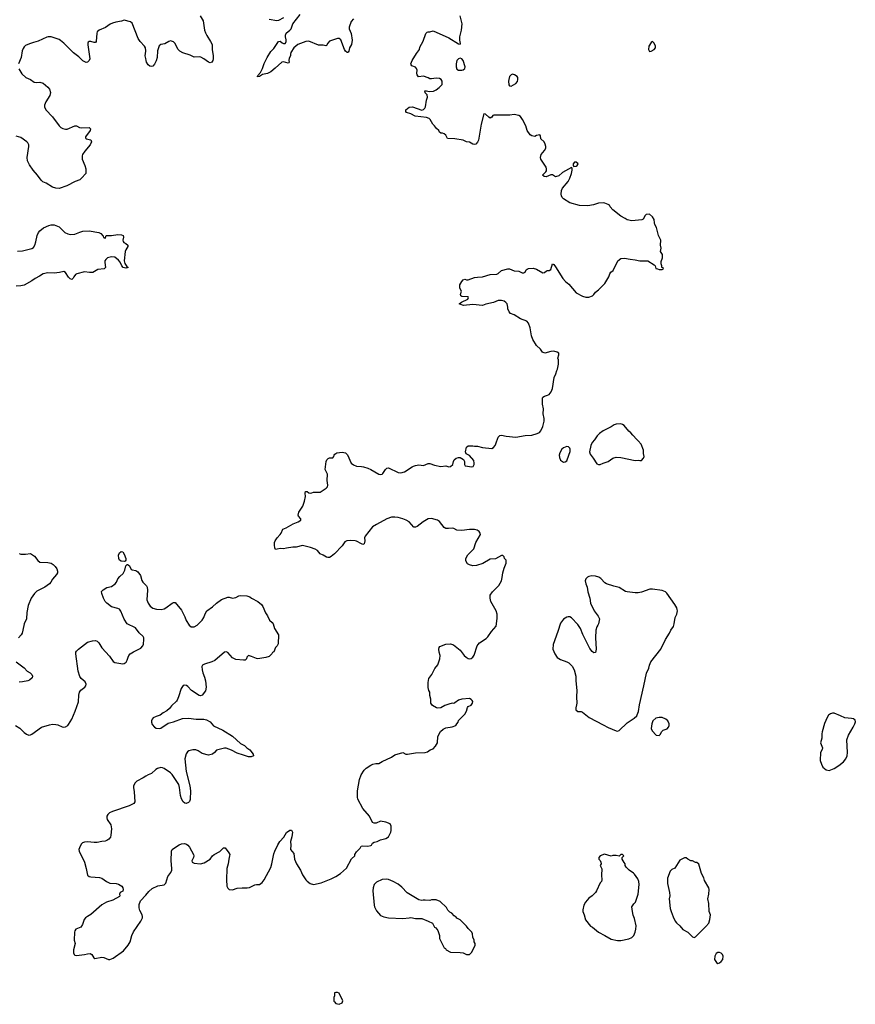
# Model space of a CAD drawing. Header units: inches. Extents: x 2221556 to 2384305, y 723442 to 892241.
# Tile 45 of 53: x 2328416 to 2338917, y 853245 to 865624. Entities that reach past the tile are written whole.
import ezdxf

# ---------------------------------------------------------------- set-up
doc = ezdxf.new("R2010")
doc.units = ezdxf.units.IN
doc.header["$MEASUREMENT"] = 0
for name, color, linetype in [('C3825', 7, 'Continuous'), ('C3826', 7, 'Continuous'), ('C3835', 7, 'Continuous'), ('C3836', 7, 'Continuous')]:
    doc.layers.add(name, color=color, linetype=linetype)

msp = doc.modelspace()

# ---------------------------------------------------------------- linework, layer by layer
at = {"layer": 'C3825', "color": 6, "elevation": 200}
for points in [[(2328410, 858914), (2328430, 858905), (2328490, 858904), (2328550, 858911), (2328600, 858880), (2328643, 858823), (2328670, 858802), (2328770, 858799), (2328810, 858789), (2328836, 858776), (2328863, 858750), (2328881, 858721), (2328891, 858691), (2328890, 858670), (2328880, 858650), (2328829, 858591), (2328807, 858550), (2328789, 858531), (2328730, 858490), (2328630, 858440), (2328601, 858410), (2328561, 858350), (2328523, 858257), (2328505, 858170), (2328500, 858090), (2328470, 858029), (2328457, 857950), (2328445, 857910), (2328435, 857890), (2328402, 857850)], [(2328362, 856750), (2328417, 856717), (2328470, 856663), (2328501, 856641), (2328530, 856630), (2328550, 856632), (2328570, 856640), (2328690, 856727), (2328790, 856760), (2328830, 856765), (2328870, 856763), (2328897, 856757), (2328950, 856733), (2328970, 856730), (2328990, 856735), (2329020, 856750), (2329030, 856761), (2329072, 856828), (2329114, 856930), (2329153, 857047), (2329158, 857130), (2329167, 857170), (2329186, 857194), (2329233, 857230), (2329245, 857250), (2329250, 857270), (2329239, 857299), (2329190, 857339), (2329170, 857364), (2329152, 857432), (2329120, 857650), (2329122, 857670), (2329130, 857686), (2329155, 857710), (2329270, 857796), (2329330, 857816), (2329370, 857818), (2329390, 857809), (2329410, 857790), (2329446, 857726), (2329543, 857623), (2329590, 857553), (2329610, 857543), (2329710, 857526), (2329730, 857531), (2329754, 857546), (2329768, 857572), (2329777, 857610), (2329788, 857630), (2329806, 857650), (2329844, 857676), (2329937, 857723), (2329963, 857750), (2329970, 857771), (2329977, 857830), (2329977, 857850), (2329968, 857870), (2329917, 857917), (2329870, 857976), (2329767, 858027), (2329728, 858088), (2329686, 858186), (2329670, 858211), (2329650, 858222), (2329570, 858243), (2329510, 858290), (2329492, 858310), (2329470, 858350), (2329447, 858410), (2329445, 858435), (2329463, 858457), (2329510, 858484), (2329570, 858498), (2329617, 858530), (2329632, 858550), (2329650, 858595), (2329675, 858625), (2329718, 858662), (2329737, 858703), (2329750, 858758), (2329765, 858775), (2329770, 858776), (2329790, 858761), (2329817, 858717), (2329829, 858709), (2329877, 858697), (2329900, 858680), (2329934, 858634), (2329951, 858571), (2329963, 858550), (2330000, 858514)], [(2328370, 857550), (2328470, 857475), (2328510, 857434), (2328547, 857410), (2328567, 857390), (2328576, 857370), (2328571, 857350), (2328539, 857321), (2328518, 857310), (2328450, 857298), (2328410, 857294)], [(2330000, 856111), (2329967, 856090), (2329889, 856051), (2329867, 856030), (2329848, 855992), (2329844, 855970), (2329854, 855914), (2329863, 855790), (2329852, 855769), (2329790, 855741), (2329581, 855670), (2329544, 855650), (2329524, 855630), (2329513, 855610), (2329510, 855590), (2329516, 855570), (2329560, 855500), (2329570, 855450), (2329563, 855370), (2329555, 855345), (2329538, 855322), (2329510, 855303), (2329490, 855296), (2329447, 855293), (2329390, 855281), (2329350, 855279), (2329270, 855288), (2329230, 855285), (2329207, 855273), (2329190, 855256), (2329167, 855210), (2329161, 855190), (2329164, 855170), (2329229, 855030), (2329253, 854950), (2329267, 854867), (2329290, 854853), (2329308, 854848), (2329417, 854837), (2329449, 854829), (2329505, 854790), (2329550, 854769), (2329630, 854765), (2329656, 854756), (2329698, 854730), (2329711, 854710), (2329716, 854690), (2329711, 854669), (2329678, 854650), (2329671, 854630), (2329676, 854610), (2329670, 854602), (2329586, 854554), (2329507, 854530), (2329450, 854496), (2329310, 854375), (2329266, 854350), (2329243, 854330), (2329226, 854310), (2329205, 854250), (2329184, 854216), (2329122, 854190), (2329108, 854170), (2329104, 854150), (2329102, 854050), (2329112, 854008), (2329093, 853930), (2329091, 853890), (2329099, 853870), (2329110, 853862), (2329130, 853857), (2329229, 853870), (2329270, 853881), (2329302, 853882), (2329322, 853870), (2329348, 853828), (2329362, 853822), (2329450, 853838), (2329474, 853834), (2329530, 853810), (2329550, 853810), (2329590, 853823), (2329722, 853918), (2329780, 853990), (2329803, 854030), (2329823, 854110), (2329844, 854156), (2329939, 854290), (2329960, 854330), (2329961, 854350), (2329956, 854370), (2329924, 854424), (2329916, 854456), (2329919, 854501), (2329936, 854544), (2330000, 854616)]]:
    msp.add_lwpolyline(points, dxfattribs=at)
msp.add_lwpolyline([(2329729, 858811), (2329690, 858817), (2329670, 858830), (2329663, 858850), (2329658, 858890), (2329670, 858921), (2329690, 858939), (2329710, 858932), (2329730, 858902), (2329750, 858851), (2329750, 858829), (2329743, 858817)], close=True, dxfattribs=at)
at = {"layer": 'C3826', "color": 6, "elevation": 200}
for points in [[(2330000, 865233), (2329996, 865270), (2329986, 865290), (2329930, 865350), (2329906, 865386), (2329830, 865578), (2329810, 865597), (2329730, 865616), (2329697, 865603), (2329626, 865594), (2329581, 865579), (2329553, 865567), (2329496, 865524), (2329416, 865490), (2329391, 865470), (2329385, 865454), (2329376, 865350), (2329370, 865338), (2329350, 865335), (2329310, 865349), (2329290, 865349), (2329278, 865342), (2329271, 865329), (2329271, 865309), (2329299, 865130), (2329291, 865109), (2329270, 865090), (2329250, 865087), (2329210, 865105), (2329158, 865158), (2329090, 865206), (2328972, 865330), (2328930, 865364), (2328910, 865376), (2328810, 865410), (2328774, 865410), (2328755, 865405), (2328650, 865352), (2328590, 865338), (2328540, 865320), (2328490, 865298), (2328470, 865281), (2328458, 865262), (2328447, 865230), (2328433, 865150), (2328402, 865070)], [(2330000, 865135), (2329993, 865170), (2330000, 865227)], [(2328404, 865004), (2328442, 864942), (2328495, 864895), (2328550, 864871), (2328597, 864837), (2328630, 864833), (2328670, 864836), (2328710, 864827), (2328770, 864776), (2328790, 864750), (2328801, 864710), (2328795, 864670), (2328744, 864590), (2328729, 864550), (2328727, 864527), (2328745, 864490), (2328830, 864402), (2328914, 864290), (2328933, 864270), (2328956, 864256), (2328990, 864247), (2329012, 864248), (2329110, 864290), (2329130, 864288), (2329169, 864269), (2329190, 864264), (2329290, 864267), (2329307, 864250), (2329301, 864230), (2329243, 864150), (2329243, 864143), (2329245, 864130), (2329250, 864127), (2329310, 864115), (2329317, 864090), (2329300, 864050), (2329235, 863970), (2329207, 863930), (2329199, 863910), (2329202, 863870), (2329234, 863790), (2329245, 863750), (2329248, 863730), (2329245, 863690), (2329194, 863630), (2329170, 863611), (2329112, 863588), (2329007, 863533), (2328910, 863501), (2328870, 863504), (2328830, 863517), (2328750, 863567), (2328706, 863586), (2328684, 863604), (2328641, 863670), (2328584, 863730), (2328538, 863798), (2328516, 863850), (2328510, 863890), (2328532, 864030), (2328531, 864051), (2328517, 864077), (2328507, 864090), (2328430, 864142), (2328370, 864159)], [(2328390, 862713), (2328450, 862717), (2328570, 862745), (2328590, 862761), (2328607, 862790), (2328620, 862830), (2328634, 862910), (2328652, 862948), (2328670, 862970), (2328714, 863006), (2328782, 863038), (2328810, 863046), (2328850, 863044), (2328910, 863020), (2328985, 862950), (2329020, 862930), (2329050, 862922), (2329110, 862929), (2329170, 862954), (2329210, 862964), (2329290, 862969), (2329410, 862950), (2329435, 862935), (2329464, 862904), (2329470, 862885), (2329482, 862882), (2329490, 862874), (2329502, 862910), (2329510, 862912), (2329570, 862912), (2329650, 862923), (2329697, 862917), (2329718, 862910), (2329721, 862890), (2329710, 862850), (2329715, 862835), (2329724, 862824), (2329750, 862810), (2329773, 862790), (2329776, 862770), (2329749, 862731), (2329742, 862710), (2329730, 862590), (2329739, 862559), (2329762, 862522), (2329778, 862510), (2329750, 862499), (2329716, 862510), (2329698, 862530), (2329677, 862577), (2329659, 862599), (2329610, 862636), (2329570, 862642), (2329521, 862630), (2329499, 862610), (2329487, 862590), (2329485, 862570), (2329493, 862510), (2329478, 862490), (2329398, 862482), (2329333, 862447), (2329294, 862446), (2329230, 862455), (2329132, 862428), (2329119, 862421), (2329096, 862390), (2329088, 862372), (2329070, 862357), (2329050, 862364), (2329030, 862385), (2328990, 862445), (2328970, 862457), (2328915, 862445), (2328850, 862438), (2328770, 862442), (2328710, 862430), (2328663, 862397), (2328610, 862370), (2328570, 862342), (2328470, 862287), (2328430, 862276), (2328370, 862275)]]:
    msp.add_lwpolyline(points, dxfattribs=at)
at = {"layer": 'C3835', "color": 6, "elevation": 200}
for points in [[(2330000, 854616), (2330039, 854661), (2330081, 854699), (2330150, 854733), (2330232, 854748), (2330254, 854766), (2330277, 854850), (2330288, 854870), (2330317, 854903), (2330327, 854930), (2330329, 854950), (2330318, 855050), (2330323, 855170), (2330334, 855190), (2330350, 855203), (2330419, 855250), (2330450, 855264), (2330487, 855267), (2330510, 855258), (2330530, 855245), (2330550, 855222), (2330599, 855130), (2330603, 855110), (2330601, 855090), (2330581, 855050), (2330585, 855030), (2330610, 855018), (2330690, 855012), (2330736, 855024), (2330811, 855069), (2330839, 855110), (2330859, 855130), (2330933, 855167), (2330979, 855210), (2330990, 855214), (2330997, 855210), (2331046, 855150), (2331055, 855130), (2331054, 855110), (2331042, 855070), (2331037, 855010), (2331017, 854950), (2331013, 854810), (2331019, 854730), (2331030, 854705), (2331050, 854689), (2331090, 854685), (2331150, 854704), (2331210, 854708), (2331273, 854707), (2331305, 854715), (2331370, 854746), (2331390, 854751), (2331430, 854751), (2331463, 854777), (2331490, 854811), (2331570, 854963), (2331585, 855010), (2331610, 855138), (2331621, 855170), (2331661, 855250), (2331687, 855293), (2331734, 855346), (2331770, 855403), (2331810, 855433), (2331830, 855434), (2331844, 855410), (2331834, 855350), (2331817, 855290), (2331824, 855244), (2331820, 855190), (2331859, 855139), (2331868, 855070), (2331894, 855010), (2331946, 854930), (2331970, 854871), (2332010, 854811), (2332030, 854791), (2332065, 854765), (2332110, 854751), (2332206, 854770), (2332330, 854821), (2332389, 854851), (2332449, 854891), (2332524, 854956), (2332585, 855075), (2332626, 855110), (2332628, 855130), (2332650, 855162), (2332694, 855206), (2332706, 855234), (2332730, 855238), (2332790, 855231), (2332830, 855242), (2332835, 855245), (2332849, 855271), (2332870, 855285), (2332906, 855290), (2332950, 855311), (2333018, 855330), (2333049, 855350), (2333081, 855410), (2333085, 855430), (2333085, 855485), (2333070, 855514), (2333015, 855535), (2332950, 855549), (2332897, 855523), (2332870, 855522), (2332849, 855529), (2332813, 855610), (2332726, 855706), (2332665, 855825), (2332659, 855850), (2332663, 855930), (2332688, 856072), (2332707, 856130), (2332746, 856190), (2332768, 856212), (2332827, 856253), (2332855, 856265), (2332890, 856271), (2332930, 856271), (2332970, 856296), (2333088, 856350), (2333130, 856381), (2333230, 856411), (2333270, 856391), (2333290, 856391), (2333390, 856405), (2333510, 856411), (2333540, 856420), (2333575, 856445), (2333610, 856458), (2333642, 856490), (2333665, 856530), (2333669, 856610), (2333705, 856675), (2333737, 856703), (2333770, 856721), (2333850, 856735), (2333898, 856750), (2333908, 856770), (2333928, 856790), (2333930, 856812), (2334010, 856892), (2334029, 856930), (2334043, 856977), (2334053, 856987), (2334090, 857007), (2334104, 857030), (2334109, 857050), (2334103, 857063), (2334090, 857078), (2334070, 857089), (2333970, 857083), (2333930, 857069), (2333886, 857034), (2333870, 857028), (2333850, 857029), (2333810, 857019), (2333760, 857000), (2333710, 856973), (2333670, 856969), (2333654, 856974), (2333603, 857003), (2333582, 857030), (2333583, 857083), (2333569, 857129), (2333569, 857170), (2333557, 857190), (2333550, 857226), (2333549, 857290), (2333558, 857342), (2333594, 857390), (2333633, 857467), (2333669, 857511), (2333697, 857590), (2333701, 857630), (2333689, 857670), (2333685, 857710), (2333689, 857730), (2333696, 857744), (2333769, 857771), (2333830, 857776), (2333866, 857766), (2333950, 857695), (2334002, 857630), (2334027, 857607), (2334050, 857593), (2334070, 857588), (2334090, 857591), (2334110, 857608), (2334125, 857635), (2334165, 857750), (2334176, 857770), (2334193, 857790), (2334276, 857844), (2334297, 857863), (2334345, 857930), (2334402, 857998), (2334417, 858097), (2334415, 858150), (2334403, 858190), (2334336, 858310), (2334327, 858350), (2334329, 858389), (2334359, 858430), (2334436, 858510), (2334469, 858570), (2334480, 858610), (2334487, 858670), (2334503, 858730), (2334529, 858790), (2334528, 858828), (2334508, 858850), (2334506, 858870), (2334487, 858887), (2334470, 858888), (2334395, 858845), (2334330, 858840), (2334235, 858785), (2334158, 858762), (2334110, 858757), (2334068, 858768), (2334043, 858783), (2334021, 858821), (2334022, 858850), (2334046, 858894), (2334123, 858970), (2334148, 859052), (2334205, 859150), (2334204, 859170), (2334189, 859190), (2334164, 859204), (2334130, 859215), (2334070, 859214), (2333970, 859200), (2333910, 859207), (2333870, 859227), (2333850, 859229), (2333805, 859225), (2333770, 859227), (2333750, 859238), (2333690, 859314), (2333665, 859330), (2333590, 859353), (2333550, 859347), (2333487, 859310), (2333410, 859253), (2333390, 859243), (2333370, 859245), (2333310, 859309), (2333273, 859333), (2333229, 859349), (2333170, 859364), (2333130, 859371), (2333090, 859370), (2333030, 859350), (2332901, 859279), (2332850, 859246), (2332756, 859130), (2332750, 859110), (2332753, 859070), (2332750, 859050), (2332745, 859035), (2332738, 859030), (2332730, 859027), (2332710, 859034), (2332650, 859067), (2332630, 859073), (2332570, 859076), (2332528, 859072), (2332503, 859057), (2332470, 859010), (2332370, 858910), (2332330, 858875), (2332310, 858864), (2332290, 858861), (2332270, 858866), (2332230, 858892), (2332190, 858909), (2332157, 858950), (2332130, 858966), (2332070, 858989), (2331970, 859013), (2331890, 858993), (2331850, 858993), (2331770, 858981), (2331730, 858969), (2331690, 858977), (2331650, 858965), (2331630, 858964), (2331622, 858982), (2331619, 859019), (2331618, 859050), (2331625, 859070), (2331650, 859110), (2331689, 859150), (2331702, 859170), (2331721, 859219), (2331763, 859237), (2331854, 859286), (2331915, 859310), (2331949, 859330), (2331949, 859350), (2331920, 859380), (2331915, 859395), (2331925, 859430), (2331973, 859507), (2331996, 859570), (2332009, 859630), (2332004, 859670), (2332009, 859691), (2332030, 859692), (2332050, 859674), (2332070, 859672), (2332087, 859673), (2332110, 859682), (2332190, 859685), (2332268, 859732), (2332286, 859750), (2332288, 859770), (2332278, 859830), (2332282, 859910), (2332255, 859970), (2332259, 860000)], [(2332736, 860000), (2332790, 859986), (2332830, 859969), (2332930, 859908), (2332950, 859905), (2332969, 859911), (2332980, 859920), (2333012, 859968), (2333030, 859986), (2333049, 859991), (2333170, 859930), (2333205, 859925), (2333250, 859940), (2333349, 860000)], [(2330000, 858514), (2330010, 858505), (2330017, 858490), (2330023, 858450), (2330012, 858330), (2330030, 858288), (2330056, 858250), (2330090, 858226), (2330134, 858214), (2330192, 858208), (2330230, 858217), (2330252, 858228), (2330330, 858286), (2330350, 858296), (2330370, 858295), (2330450, 858199), (2330490, 858116), (2330508, 858068), (2330544, 858010), (2330570, 857991), (2330610, 857990), (2330645, 858010), (2330710, 858076), (2330730, 858108), (2330747, 858153), (2330768, 858192), (2330839, 858241), (2330889, 858290), (2330950, 858332), (2331030, 858365), (2331050, 858364), (2331091, 858351), (2331130, 858361), (2331170, 858381), (2331190, 858384), (2331270, 858379), (2331310, 858367), (2331330, 858351), (2331410, 858307), (2331453, 858270), (2331470, 858246), (2331506, 858166), (2331531, 858130), (2331556, 858076), (2331590, 858046), (2331601, 858030), (2331619, 857970), (2331667, 857890), (2331665, 857775), (2331651, 857750), (2331631, 857730), (2331610, 857678), (2331591, 857669), (2331585, 857650), (2331565, 857630), (2331550, 857619), (2331510, 857603), (2331410, 857589), (2331390, 857593), (2331330, 857619), (2331290, 857628), (2331271, 857609), (2331267, 857590), (2331259, 857581), (2331250, 857573), (2331230, 857572), (2331130, 857578), (2331090, 857602), (2331030, 857667), (2331010, 857676), (2330990, 857672), (2330870, 857568), (2330830, 857550), (2330738, 857522), (2330713, 857507), (2330705, 857490), (2330710, 857450), (2330719, 857410), (2330739, 857359), (2330752, 857312), (2330760, 857230), (2330750, 857185), (2330710, 857132), (2330690, 857121), (2330670, 857126), (2330575, 857190), (2330530, 857239), (2330510, 857254), (2330490, 857258), (2330470, 857252), (2330444, 857216), (2330410, 857110), (2330395, 857070), (2330385, 857055), (2330324, 856996), (2330297, 856963), (2330265, 856935), (2330219, 856910), (2330180, 856880), (2330130, 856864), (2330093, 856847), (2330079, 856830), (2330071, 856810), (2330071, 856790), (2330082, 856762), (2330110, 856730), (2330130, 856717), (2330170, 856713), (2330190, 856718), (2330281, 856779), (2330350, 856795), (2330462, 856838), (2330538, 856842), (2330634, 856830), (2330730, 856829), (2330762, 856822), (2330810, 856795), (2330850, 856746), (2330970, 856690), (2331090, 856616), (2331190, 856523), (2331240, 856500), (2331271, 856470), (2331306, 856446), (2331348, 856390), (2331352, 856370), (2331326, 856354), (2331290, 856355), (2331230, 856379), (2331150, 856402), (2331078, 856438), (2331010, 856463), (2330990, 856464), (2330890, 856438), (2330865, 856410), (2330837, 856390), (2330790, 856378), (2330710, 856397), (2330660, 856430), (2330630, 856443), (2330590, 856445), (2330543, 856430), (2330523, 856417), (2330506, 856394), (2330490, 856330), (2330506, 856170), (2330553, 855990), (2330563, 855930), (2330559, 855821), (2330550, 855794), (2330538, 855782), (2330506, 855770), (2330490, 855772), (2330470, 855790), (2330448, 855830), (2330435, 855870), (2330423, 855970), (2330414, 856010), (2330330, 856133), (2330310, 856153), (2330230, 856211), (2330210, 856219), (2330190, 856221), (2330149, 856211), (2330125, 856195), (2330073, 856147), (2330031, 856130), (2330000, 856111)]]:
    msp.add_lwpolyline(points, dxfattribs=at)
for points in [[(2335607, 858633), (2335570, 858624), (2335550, 858614), (2335530, 858593), (2335523, 858570), (2335530, 858530), (2335547, 858487), (2335554, 858430), (2335579, 858350), (2335590, 858286), (2335636, 858190), (2335685, 858125), (2335701, 858090), (2335690, 858030), (2335683, 858010), (2335668, 857990), (2335656, 857950), (2335652, 857850), (2335659, 857710), (2335651, 857669), (2335630, 857662), (2335610, 857679), (2335579, 857719), (2335492, 857892), (2335462, 857970), (2335430, 858018), (2335350, 858102), (2335330, 858115), (2335310, 858118), (2335290, 858112), (2335250, 858087), (2335210, 858037), (2335178, 857930), (2335119, 857770), (2335117, 857710), (2335140, 857650), (2335170, 857604), (2335210, 857578), (2335290, 857552), (2335316, 857536), (2335357, 857497), (2335384, 857450), (2335405, 857370), (2335406, 857310), (2335419, 857190), (2335414, 857110), (2335417, 857030), (2335415, 857010), (2335403, 856970), (2335406, 856946), (2335430, 856927), (2335470, 856927), (2335490, 856917), (2335571, 856850), (2335750, 856759), (2335810, 856723), (2335910, 856681), (2335930, 856678), (2335950, 856685), (2336050, 856785), (2336138, 856842), (2336170, 856872), (2336177, 856883), (2336193, 856927), (2336204, 857010), (2336261, 857250), (2336292, 857408), (2336321, 857470), (2336329, 857510), (2336349, 857550), (2336471, 857709), (2336530, 857831), (2336580, 857910), (2336598, 857950), (2336630, 857996), (2336642, 858030), (2336654, 858106), (2336674, 858150), (2336681, 858190), (2336678, 858210), (2336674, 858230), (2336650, 858273), (2336550, 858412), (2336530, 858430), (2336490, 858449), (2336370, 858466), (2336334, 858466), (2336230, 858427), (2336190, 858418), (2336150, 858417), (2336050, 858429), (2336030, 858436), (2335950, 858485), (2335881, 858501), (2335790, 858533), (2335770, 858545), (2335718, 858598), (2335693, 858613), (2335650, 858628)], [(2338650, 856905), (2338630, 856905), (2338603, 856897), (2338581, 856879), (2338562, 856850), (2338530, 856775), (2338499, 856670), (2338495, 856645), (2338497, 856590), (2338481, 856530), (2338506, 856470), (2338500, 856450), (2338478, 856410), (2338474, 856310), (2338490, 856262), (2338510, 856225), (2338550, 856191), (2338590, 856186), (2338650, 856211), (2338710, 856247), (2338767, 856293), (2338797, 856330), (2338814, 856370), (2338819, 856410), (2338809, 856570), (2338832, 856630), (2338890, 856731), (2338909, 856770), (2338917, 856797), (2338915, 856815), (2338893, 856833), (2338870, 856839), (2338785, 856845), (2338730, 856873)], [(2336450, 856852), (2336410, 856844), (2336371, 856810), (2336358, 856770), (2336352, 856712), (2336364, 856684), (2336414, 856630), (2336450, 856626), (2336470, 856642), (2336482, 856670), (2336502, 856690), (2336552, 856708), (2336569, 856730), (2336576, 856750), (2336579, 856770), (2336561, 856810), (2336535, 856830), (2336490, 856849)], [(2335766, 855134), (2335712, 855110), (2335692, 855090), (2335692, 855070), (2335711, 855051), (2335718, 855030), (2335722, 855010), (2335712, 854990), (2335731, 854949), (2335727, 854870), (2335731, 854810), (2335726, 854790), (2335711, 854770), (2335665, 854670), (2335650, 854649), (2335611, 854610), (2335570, 854579), (2335526, 854530), (2335506, 854490), (2335492, 854432), (2335491, 854410), (2335511, 854370), (2335526, 854306), (2335590, 854225), (2335614, 854214), (2335691, 854151), (2335770, 854111), (2335850, 854063), (2335930, 854047), (2335970, 854046), (2336070, 854066), (2336110, 854085), (2336134, 854110), (2336149, 854150), (2336159, 854190), (2336161, 854230), (2336143, 854323), (2336127, 854367), (2336117, 854410), (2336109, 854469), (2336133, 854507), (2336154, 854530), (2336187, 854630), (2336200, 854750), (2336197, 854790), (2336182, 854822), (2336141, 854881), (2336130, 854893), (2336075, 854930), (2336038, 854970), (2336026, 854990), (2336026, 855010), (2336010, 855026), (2335986, 855070), (2335986, 855090), (2336006, 855110), (2335990, 855126), (2335970, 855126), (2335950, 855106), (2335910, 855115), (2335870, 855114), (2335850, 855109)], [(2336790, 855088), (2336770, 855088), (2336710, 855055), (2336650, 854958), (2336610, 854938), (2336590, 854918), (2336558, 854830), (2336557, 854763), (2336581, 854650), (2336584, 854610), (2336579, 854570), (2336591, 854450), (2336601, 854410), (2336626, 854346), (2336651, 854291), (2336668, 854268), (2336710, 854231), (2336750, 854186), (2336812, 854150), (2336870, 854092), (2336890, 854085), (2336910, 854092), (2337037, 854223), (2337074, 854266), (2337089, 854310), (2337095, 854370), (2337082, 854410), (2337075, 854510), (2337062, 854570), (2337074, 854630), (2337079, 854690), (2337074, 854710), (2337022, 854802), (2337013, 854833), (2336984, 854890), (2336950, 855006), (2336927, 855027), (2336910, 855028), (2336870, 855048), (2336850, 855048), (2336810, 855068)], [(2333030, 854819), (2332970, 854814), (2332901, 854779), (2332871, 854750), (2332859, 854710), (2332855, 854670), (2332870, 854490), (2332875, 854470), (2332901, 854421), (2332950, 854362), (2332990, 854343), (2333050, 854330), (2333230, 854323), (2333310, 854331), (2333330, 854338), (2333390, 854325), (2333470, 854322), (2333550, 854291), (2333604, 854264), (2333630, 854214), (2333645, 854205), (2333670, 854174), (2333691, 854111), (2333692, 854070), (2333750, 853954), (2333765, 853945), (2333774, 853930), (2333830, 853902), (2333950, 853898), (2333990, 853892), (2334030, 853872), (2334070, 853872), (2334098, 853902), (2334139, 853990), (2334139, 854010), (2334129, 854029), (2334129, 854050), (2334109, 854090), (2334108, 854130), (2334098, 854150), (2334050, 854198), (2334030, 854228), (2333950, 854308), (2333909, 854329), (2333900, 854340), (2333876, 854356), (2333846, 854390), (2333823, 854403), (2333798, 854430), (2333780, 854460), (2333698, 854538), (2333650, 854558), (2333590, 854558), (2333570, 854548), (2333510, 854555), (2333485, 854555), (2333470, 854548), (2333430, 854558), (2333286, 854646), (2333217, 854717), (2333170, 854754), (2333109, 854789), (2333050, 854814)], [(2337210, 853897), (2337190, 853897), (2337170, 853884), (2337151, 853850), (2337148, 853810), (2337171, 853771), (2337190, 853759), (2337210, 853764), (2337230, 853781), (2337252, 853810), (2337258, 853850), (2337249, 853870), (2337230, 853889)], [(2332410, 853395), (2332390, 853395), (2332373, 853387), (2332372, 853350), (2332365, 853330), (2332365, 853285), (2332370, 853274), (2332390, 853254), (2332430, 853245), (2332470, 853262), (2332478, 853290), (2332430, 853386)]]:
    msp.add_lwpolyline(points, close=True, dxfattribs=at)
at = {"layer": 'C3836', "color": 6, "elevation": 200}
for points in [[(2330682, 865670), (2330722, 865610), (2330740, 865490), (2330750, 865459), (2330766, 865426), (2330815, 865350), (2330834, 865310), (2330836, 865250), (2330847, 865170), (2330848, 865130), (2330845, 865110), (2330832, 865088), (2330810, 865082), (2330788, 865088), (2330730, 865130), (2330691, 865151), (2330670, 865155), (2330610, 865154), (2330558, 865178), (2330468, 865208), (2330430, 865227), (2330407, 865250), (2330366, 865330), (2330347, 865347), (2330310, 865356), (2330289, 865351), (2330238, 865322), (2330190, 865313), (2330170, 865296), (2330146, 865230), (2330143, 865150), (2330130, 865105), (2330110, 865065), (2330090, 865041), (2330070, 865033), (2330050, 865038), (2330030, 865055), (2330010, 865089), (2330005, 865110), (2330000, 865135)], [(2332610, 865635), (2332580, 865600), (2332556, 865530), (2332558, 865510), (2332583, 865450), (2332592, 865368), (2332584, 865310), (2332562, 865270), (2332550, 865226), (2332545, 865215), (2332534, 865210), (2332531, 865209), (2332510, 865229), (2332496, 865250), (2332450, 865369), (2332430, 865389), (2332410, 865389), (2332310, 865353), (2332287, 865330), (2332270, 865298), (2332264, 865296), (2332230, 865303), (2332170, 865304), (2332050, 865354), (2332010, 865350), (2331910, 865312), (2331861, 865270), (2331825, 865210), (2331818, 865190), (2331818, 865170), (2331801, 865139), (2331798, 865110), (2331802, 865090), (2331798, 865082), (2331790, 865078), (2331730, 865094), (2331710, 865089), (2331628, 865012), (2331570, 864969), (2331531, 864949), (2331467, 864933), (2331430, 864909), (2331406, 864906), (2331404, 864910), (2331410, 864922), (2331440, 864961), (2331469, 865010), (2331489, 865071), (2331524, 865150), (2331570, 865222), (2331610, 865262), (2331670, 865351), (2331690, 865355), (2331713, 865333), (2331730, 865325), (2331750, 865325), (2331756, 865330), (2331765, 865350), (2331765, 865370), (2331755, 865410), (2331755, 865430), (2331766, 865454), (2331809, 865490), (2331826, 865510), (2331849, 865570), (2331939, 865690)], [(2333349, 860000), (2333366, 860010), (2333390, 860020), (2333430, 860026), (2333490, 860018), (2333550, 860043), (2333570, 860043), (2333630, 860023), (2333710, 860006), (2333770, 860013), (2333810, 860004), (2333830, 860006), (2333861, 860030), (2333867, 860070), (2333876, 860090), (2333901, 860110), (2333930, 860120), (2333950, 860119), (2333994, 860094), (2334007, 860070), (2334007, 860030), (2334015, 860015), (2334098, 860002), (2334113, 860007), (2334126, 860030), (2334129, 860050), (2334122, 860082), (2334070, 860143), (2334027, 860167), (2334017, 860190), (2334029, 860250), (2334050, 860265), (2334110, 860266), (2334130, 860261), (2334170, 860261), (2334230, 860244), (2334350, 860231), (2334370, 860243), (2334390, 860271), (2334401, 860290), (2334430, 860376), (2334450, 860396), (2334470, 860398), (2334530, 860386), (2334650, 860377), (2334770, 860395), (2334850, 860399), (2334920, 860420), (2334946, 860434), (2334966, 860454), (2334992, 860508), (2335005, 860575), (2335005, 860610), (2334994, 860670), (2334998, 860730), (2334985, 860790), (2334986, 860870), (2334990, 860878), (2335010, 860891), (2335050, 860901), (2335070, 860911), (2335094, 860946), (2335112, 860988), (2335133, 861127), (2335154, 861170), (2335166, 861214), (2335175, 861230), (2335188, 861292), (2335188, 861348), (2335178, 861370), (2335189, 861410), (2335189, 861430), (2335170, 861445), (2335130, 861455), (2335090, 861452), (2335013, 861433), (2334984, 861444), (2334960, 861480), (2334910, 861528), (2334864, 861604), (2334847, 861650), (2334830, 861750), (2334809, 861810), (2334790, 861833), (2334710, 861863), (2334630, 861912), (2334585, 861930), (2334567, 861950), (2334552, 861990), (2334552, 862010), (2334541, 862050), (2334525, 862070), (2334505, 862085), (2334470, 862095), (2334430, 862092), (2334370, 862066), (2334275, 862045), (2334230, 862030), (2334110, 862044), (2333992, 862032), (2333945, 862045), (2333938, 862050), (2333966, 862074), (2334048, 862110), (2334054, 862130), (2334050, 862138), (2334040, 862140), (2333970, 862142), (2333958, 862150), (2333955, 862170), (2333969, 862210), (2333949, 862250), (2333946, 862270), (2333949, 862290), (2333970, 862330), (2333990, 862352), (2334010, 862361), (2334030, 862354), (2334050, 862353), (2334130, 862382), (2334170, 862388), (2334230, 862390), (2334330, 862421), (2334410, 862423), (2334430, 862434), (2334470, 862472), (2334550, 862493), (2334570, 862490), (2334630, 862468), (2334690, 862463), (2334730, 862443), (2334750, 862439), (2334767, 862450), (2334781, 862479), (2334791, 862489), (2334810, 862496), (2334870, 862499), (2334910, 862488), (2334990, 862443), (2335010, 862447), (2335035, 862465), (2335050, 862471), (2335070, 862471), (2335090, 862482), (2335110, 862554), (2335130, 862545), (2335150, 862518), (2335242, 862370), (2335276, 862330), (2335318, 862298), (2335410, 862190), (2335490, 862148), (2335530, 862134), (2335570, 862134), (2335613, 862150), (2335630, 862167), (2335650, 862199), (2335690, 862226), (2335709, 862250), (2335750, 862284), (2335770, 862307), (2335821, 862390), (2335833, 862430), (2335845, 862450), (2335873, 862470), (2335934, 862590), (2335970, 862621), (2336015, 862625), (2336089, 862611), (2336150, 862606), (2336210, 862591), (2336310, 862591), (2336390, 862542), (2336402, 862530), (2336410, 862494), (2336432, 862492), (2336450, 862482), (2336490, 862482), (2336506, 862490), (2336502, 862502), (2336486, 862510), (2336486, 862530), (2336476, 862556), (2336476, 862584), (2336495, 862630), (2336495, 862650), (2336493, 862673), (2336469, 862710), (2336479, 862750), (2336469, 862790), (2336473, 862850), (2336443, 862910), (2336420, 863010), (2336398, 863050), (2336392, 863070), (2336389, 863110), (2336370, 863144), (2336330, 863178), (2336290, 863174), (2336278, 863162), (2336250, 863115), (2336234, 863106), (2336110, 863094), (2336050, 863109), (2336026, 863126), (2335970, 863154), (2335870, 863234), (2335835, 863270), (2335828, 863290), (2335810, 863302), (2335770, 863315), (2335750, 863319), (2335690, 863317), (2335625, 863295), (2335556, 863284), (2335450, 863288), (2335330, 863323), (2335251, 863371), (2335234, 863390), (2335225, 863410), (2335222, 863430), (2335225, 863475), (2335236, 863504), (2335309, 863590), (2335330, 863632), (2335352, 863690), (2335359, 863730), (2335358, 863758), (2335350, 863766), (2335238, 863702), (2335190, 863662), (2335151, 863649), (2335110, 863675), (2335090, 863674), (2335030, 863649), (2335008, 863650), (2334986, 863670), (2335029, 863711), (2335035, 863725), (2335037, 863750), (2335032, 863770), (2334964, 863870), (2334959, 863890), (2334970, 863930), (2335010, 863978), (2335029, 864010), (2335029, 864030), (2335020, 864060), (2335008, 864090), (2334966, 864126), (2334962, 864162), (2334954, 864174), (2334910, 864169), (2334890, 864157), (2334850, 864164), (2334830, 864177), (2334795, 864230), (2334777, 864290), (2334736, 864370), (2334710, 864407), (2334690, 864421), (2334630, 864433), (2334575, 864425), (2334375, 864425), (2334362, 864418), (2334350, 864399), (2334330, 864385), (2334310, 864397), (2334270, 864437), (2334250, 864442), (2334215, 864310), (2334182, 864110), (2334170, 864084), (2334150, 864059), (2334130, 864053), (2334110, 864059), (2334070, 864084), (2334030, 864088), (2333987, 864107), (2333885, 864125), (2333790, 864129), (2333769, 864170), (2333750, 864189), (2333730, 864195), (2333710, 864195), (2333690, 864209), (2333682, 864230), (2333654, 864254), (2333629, 864290), (2333609, 864310), (2333573, 864370), (2333560, 864380), (2333530, 864395), (2333386, 864410), (2333330, 864438), (2333276, 864456), (2333268, 864470), (2333268, 864490), (2333310, 864525), (2333350, 864526), (2333470, 864487), (2333490, 864496), (2333507, 864513), (2333515, 864530), (2333526, 864610), (2333539, 864650), (2333537, 864677), (2333510, 864706), (2333508, 864730), (2333530, 864731), (2333544, 864724), (2333570, 864719), (2333615, 864725), (2333650, 864741), (2333689, 864770), (2333723, 864810), (2333725, 864850), (2333712, 864872), (2333690, 864884), (2333650, 864889), (2333590, 864879), (2333570, 864881), (2333550, 864894), (2333490, 864914), (2333426, 864906), (2333409, 864929), (2333406, 864950), (2333410, 864990), (2333404, 865010), (2333390, 865026), (2333343, 865043), (2333334, 865054), (2333333, 865070), (2333348, 865112), (2333402, 865198), (2333441, 865250), (2333443, 865277), (2333485, 865355), (2333518, 865450), (2333535, 865465), (2333549, 865471), (2333570, 865471), (2333610, 865482), (2333810, 865396), (2333930, 865318), (2333950, 865314), (2333956, 865324), (2333945, 865365), (2333945, 865410), (2333969, 865490), (2333975, 865570), (2333951, 865670)], [(2331730, 865648), (2331667, 865613), (2331649, 865611), (2331550, 865627)], [(2330000, 865227), (2330000, 865230), (2330000, 865233)], [(2332259, 860000), (2332269, 860069), (2332277, 860090), (2332292, 860108), (2332310, 860116), (2332350, 860116), (2332364, 860130), (2332369, 860150), (2332377, 860163), (2332401, 860179), (2332470, 860188), (2332510, 860177), (2332534, 860154), (2332583, 860050), (2332610, 860026), (2332650, 860012), (2332710, 860007), (2332736, 860000)]]:
    msp.add_lwpolyline(points, dxfattribs=at)
for points in [[(2336370, 865348), (2336350, 865338), (2336321, 865290), (2336316, 865250), (2336320, 865240), (2336330, 865225), (2336350, 865227), (2336389, 865250), (2336404, 865270), (2336404, 865290), (2336390, 865328)], [(2333950, 865138), (2333930, 865133), (2333911, 865110), (2333901, 865070), (2333899, 865030), (2333910, 865002), (2333930, 864991), (2333970, 864991), (2333990, 864995), (2334010, 865008), (2334016, 865030), (2333990, 865109), (2333970, 865132)], [(2334610, 864938), (2334590, 864932), (2334573, 864910), (2334562, 864870), (2334559, 864850), (2334564, 864804), (2334571, 864791), (2334590, 864787), (2334650, 864821), (2334670, 864845), (2334676, 864870), (2334675, 864895), (2334669, 864909), (2334635, 864930)], [(2335410, 863833), (2335388, 863832), (2335371, 863810), (2335372, 863790), (2335378, 863778), (2335410, 863783), (2335422, 863790), (2335433, 863810)], [(2335970, 860542), (2335910, 860538), (2335887, 860530), (2335850, 860504), (2335750, 860456), (2335700, 860420), (2335673, 860390), (2335640, 860340), (2335611, 860309), (2335595, 860270), (2335575, 860190), (2335583, 860163), (2335624, 860110), (2335670, 860041), (2335690, 860031), (2335710, 860031), (2335750, 860048), (2335810, 860068), (2335870, 860110), (2335910, 860122), (2335970, 860121), (2336150, 860081), (2336190, 860085), (2336210, 860081), (2336230, 860083), (2336257, 860110), (2336265, 860130), (2336253, 860170), (2336253, 860213), (2336225, 860285), (2336190, 860329), (2336170, 860344), (2336119, 860399), (2336097, 860430), (2336069, 860450), (2336010, 860521), (2335990, 860535)], [(2335290, 860259), (2335250, 860239), (2335230, 860222), (2335204, 860176), (2335197, 860150), (2335199, 860119), (2335210, 860086), (2335250, 860061), (2335270, 860065), (2335290, 860078), (2335297, 860090), (2335335, 860195), (2335335, 860225), (2335330, 860238), (2335314, 860254)]]:
    msp.add_lwpolyline(points, close=True, dxfattribs=at)

doc.saveas('drawing.dxf')
